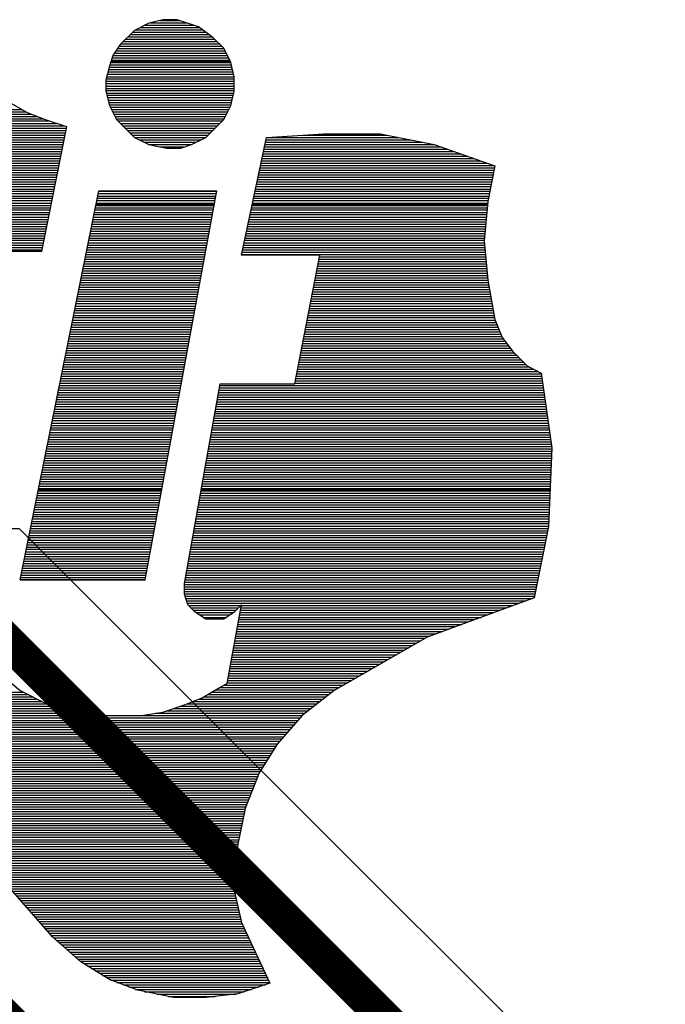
# Model space of a CAD drawing. Extents: x -394 to 5394, y -1015 to 7151.
# Tile 51 of 80: x 741 to 851, y 5558 to 5725. Entities that reach past the tile are written whole.
import ezdxf

# ---------------------------------------------------------------- set-up
doc = ezdxf.new("R2010")
doc.units = 0
doc.layers.add('BG_SILKSCREEN_TOP', color=3, linetype='CONTINUOUS')
doc.layers.add('ET_TOP', color=132, linetype='CONTINUOUS')

msp = doc.modelspace()

# ---------------------------------------------------------------- linework, layer by layer
at = {"layer": 'BG_SILKSCREEN_TOP'}
for points in [[(763.3237, 5724.264), (760.9087, 5723.046)], [(763.3237, 5724.264), (760.9087, 5723.046)], [(763.3237, 5724.264), (760.9087, 5723.046)], [(762.6727, 5723.949), (770.9257, 5723.949)], [(765.7177, 5724.852), (763.3237, 5724.264)], [(765.7177, 5724.852), (763.3237, 5724.264)], [(765.7177, 5724.852), (763.3237, 5724.264)], [(763.6387, 5724.327), (769.7497, 5724.327)], [(765.2137, 5724.726), (768.5527, 5724.726)], [(768.1537, 5724.852), (765.7177, 5724.852)], [(768.1537, 5724.852), (765.7177, 5724.852)], [(768.1537, 5724.852), (765.7177, 5724.852)], [(771.7657, 5723.634), (768.1537, 5724.852)], [(771.7657, 5723.634), (768.1537, 5724.852)], [(771.7657, 5723.634), (768.1537, 5724.852)], [(760.9087, 5723.046), (758.4727, 5720.631)], [(760.9087, 5723.046), (758.4727, 5720.631)], [(760.9087, 5723.046), (758.4727, 5720.631)], [(760.1947, 5722.353), (773.5297, 5722.353)], [(760.6147, 5722.752), (772.9837, 5722.752)], [(761.0977, 5723.13), (772.4587, 5723.13)], [(761.8747, 5723.529), (771.9337, 5723.529)], [(774.2017, 5721.828), (771.7657, 5723.634)], [(774.2017, 5721.828), (771.7657, 5723.634)], [(774.2017, 5721.828), (771.7657, 5723.634)], [(758.4727, 5720.631), (757.2757, 5718.804)], [(758.4727, 5720.631), (757.2757, 5718.804)], [(758.4727, 5720.631), (757.2757, 5718.804)], [(758.6197, 5720.757), (775.2727, 5720.757)], [(759.0187, 5721.156), (774.8737, 5721.156)], [(759.4177, 5721.555), (774.4747, 5721.555)], [(759.8167, 5721.954), (774.0337, 5721.954)], [(776.0287, 5720.022), (774.2017, 5721.828)], [(776.0287, 5720.022), (774.2017, 5721.828)], [(776.0287, 5720.022), (774.2017, 5721.828)], [(757.2757, 5718.804), (756.6667, 5716.998)], [(757.2757, 5718.804), (756.6667, 5716.998)], [(757.2757, 5718.804), (756.6667, 5716.998)], [(757.2757, 5718.783), (776.6377, 5718.783)], [(757.5067, 5719.161), (776.4277, 5719.161)], [(757.7797, 5719.56), (776.2387, 5719.56)], [(758.0317, 5719.98), (776.0497, 5719.98)], [(758.3047, 5720.358), (775.6717, 5720.358)], [(777.2257, 5717.607), (776.0287, 5720.022)], [(777.2257, 5717.607), (776.0287, 5720.022)], [(777.2257, 5717.607), (776.0287, 5720.022)], [(756.7297, 5717.187), (777.3307, 5717.187)], [(756.8557, 5717.586), (777.2257, 5717.586)], [(756.9397, 5717.775), (777.1207, 5717.775)], [(757.0027, 5717.985), (777.0367, 5717.985)], [(757.1287, 5718.384), (776.8267, 5718.384)], [(777.8137, 5715.192), (777.2257, 5717.607)], [(777.8137, 5715.192), (777.2257, 5717.607)], [(777.8137, 5715.192), (777.2257, 5717.607)], [(756.6667, 5716.998), (756.0577, 5714.583)], [(756.6667, 5716.998), (756.0577, 5714.583)], [(756.6667, 5716.998), (756.0577, 5714.583)], [(756.3307, 5715.612), (777.7297, 5715.612)], [(756.4147, 5716.011), (777.6247, 5716.011)], [(756.5197, 5716.389), (777.5407, 5716.389)], [(756.6037, 5716.809), (777.4357, 5716.809)], [(756.0577, 5714.583), (756.0577, 5712.756)], [(756.0577, 5714.583), (756.0577, 5712.756)], [(756.0577, 5714.583), (756.0577, 5712.756)], [(756.0577, 5714.415), (777.8137, 5714.415)], [(756.0577, 5714.016), (777.8137, 5714.016)], [(756.1207, 5714.814), (777.8137, 5714.814)], [(756.2257, 5715.192), (777.8137, 5715.192)], [(777.8137, 5712.756), (777.8137, 5715.192)], [(777.8137, 5712.756), (777.8137, 5715.192)], [(777.8137, 5712.756), (777.8137, 5715.192)], [(756.0577, 5713.617), (777.8137, 5713.617)], [(756.0577, 5713.218), (777.8137, 5713.218)], [(756.0577, 5712.84), (777.8137, 5712.84)], [(756.0577, 5712.756), (756.6667, 5710.341)], [(756.0577, 5712.756), (756.6667, 5710.341)], [(756.0577, 5712.756), (756.6667, 5710.341)], [(756.1417, 5712.42), (777.7507, 5712.42)], [(777.2257, 5710.341), (777.8137, 5712.756)], [(777.2257, 5710.341), (777.8137, 5712.756)], [(777.2257, 5710.341), (777.8137, 5712.756)], [(738.5227, 5711.559), (742.7647, 5709.144)], [(738.5227, 5711.559), (742.7647, 5709.144)], [(738.5227, 5711.559), (742.7647, 5709.144)], [(756.2467, 5712.042), (777.6247, 5712.042)], [(756.3307, 5711.643), (777.5407, 5711.643)], [(756.4567, 5711.223), (777.4357, 5711.223)], [(756.5407, 5710.845), (777.3517, 5710.845)], [(756.6457, 5710.446), (777.2467, 5710.446)], [(687.1357, 5709.648), (741.8407, 5709.648)], [(687.1357, 5709.249), (742.5337, 5709.249)], [(687.1357, 5708.871), (743.4367, 5708.871)], [(742.7647, 5709.144), (745.7887, 5707.926)], [(742.7647, 5709.144), (745.7887, 5707.926)], [(742.7647, 5709.144), (745.7887, 5707.926)], [(756.6667, 5710.341), (757.8847, 5707.926)], [(756.6667, 5710.341), (757.8847, 5707.926)], [(756.6667, 5710.341), (757.8847, 5707.926)], [(756.8137, 5710.047), (777.0787, 5710.047)], [(757.0237, 5709.648), (776.8687, 5709.648)], [(757.2127, 5709.249), (776.6797, 5709.249)], [(757.4017, 5708.871), (776.4907, 5708.871)], [(776.0287, 5707.926), (777.2257, 5710.341)], [(776.0287, 5707.926), (777.2257, 5710.341)], [(776.0287, 5707.926), (777.2257, 5710.341)], [(687.1357, 5708.451), (744.4237, 5708.451)], [(687.1357, 5708.073), (745.4317, 5708.073)], [(687.1357, 5707.695), (746.5447, 5707.695)], [(687.1357, 5707.275), (747.7207, 5707.275)], [(745.7887, 5707.926), (749.4007, 5706.729)], [(745.7887, 5707.926), (749.4007, 5706.729)], [(745.7887, 5707.926), (749.4007, 5706.729)], [(757.5907, 5708.451), (776.3017, 5708.451)], [(757.7797, 5708.073), (776.0917, 5708.073)], [(757.8847, 5707.926), (760.9087, 5704.902)], [(757.8847, 5707.926), (760.9087, 5704.902)], [(757.8847, 5707.926), (760.9087, 5704.902)], [(758.1157, 5707.695), (775.7557, 5707.695)], [(758.5357, 5707.275), (775.3567, 5707.275)], [(772.9837, 5704.902), (776.0287, 5707.926)], [(772.9837, 5704.902), (776.0287, 5707.926)], [(772.9837, 5704.902), (776.0287, 5707.926)], [(687.1357, 5706.876), (748.9177, 5706.876)], [(687.1357, 5706.498), (749.3587, 5706.498)], [(687.1357, 5706.078), (749.2747, 5706.078)], [(687.1357, 5705.7), (749.2117, 5705.7)], [(749.4007, 5706.729), (745.1797, 5685.561)], [(749.4007, 5706.729), (745.1797, 5685.561)], [(749.4007, 5706.729), (745.1797, 5685.561)], [(758.9137, 5706.876), (774.9787, 5706.876)], [(759.3127, 5706.498), (774.5797, 5706.498)], [(759.7327, 5706.078), (774.1807, 5706.078)], [(760.1107, 5705.7), (773.7817, 5705.7)], [(783.2527, 5704.902), (792.9337, 5705.511)], [(783.2527, 5704.902), (792.9337, 5705.511)], [(783.2527, 5704.902), (792.9337, 5705.511)], [(792.9337, 5705.511), (802.6147, 5705.511)], [(792.9337, 5705.511), (802.6147, 5705.511)], [(792.9337, 5705.511), (802.6147, 5705.511)], [(802.6147, 5705.511), (811.6867, 5703.684)], [(802.6147, 5705.511), (811.6867, 5703.684)], [(802.6147, 5705.511), (811.6867, 5703.684)], [(687.1357, 5705.301), (749.1277, 5705.301)], [(687.1357, 5704.902), (749.0437, 5704.902)], [(687.1357, 5704.503), (748.9597, 5704.503)], [(687.1357, 5704.104), (748.8967, 5704.104)], [(687.1357, 5703.726), (748.8127, 5703.726)], [(760.4887, 5705.301), (773.3827, 5705.301)], [(760.9087, 5704.902), (763.3237, 5703.684)], [(760.9087, 5704.902), (763.3237, 5703.684)], [(760.9087, 5704.902), (772.9837, 5704.902)], [(760.9087, 5704.902), (763.3237, 5703.684)], [(761.7067, 5704.503), (772.1857, 5704.503)], [(762.5047, 5704.104), (771.3877, 5704.104)], [(763.2817, 5703.726), (770.5897, 5703.726)], [(770.5687, 5703.684), (772.9837, 5704.902)], [(770.5687, 5703.684), (772.9837, 5704.902)], [(770.5687, 5703.684), (772.9837, 5704.902)], [(779.0527, 5684.952), (783.2527, 5704.902)], [(779.0527, 5684.952), (783.2527, 5704.902)], [(779.0527, 5684.952), (783.2527, 5704.902)], [(783.0217, 5703.726), (811.6027, 5703.726)], [(783.1057, 5704.104), (809.6287, 5704.104)], [(783.1687, 5704.503), (807.6547, 5704.503)], [(783.2527, 5704.902), (805.6597, 5704.902)], [(789.5317, 5705.301), (803.6857, 5705.301)], [(687.1357, 5703.306), (748.7287, 5703.306)], [(687.1357, 5702.907), (748.6447, 5702.907)], [(687.1357, 5702.529), (748.5817, 5702.529)], [(687.1357, 5702.109), (748.4767, 5702.109)], [(763.3237, 5703.684), (766.3477, 5703.096)], [(763.3237, 5703.684), (766.3477, 5703.096)], [(763.3237, 5703.684), (766.3477, 5703.096)], [(765.2137, 5703.306), (769.4347, 5703.306)], [(766.3477, 5703.096), (768.7417, 5703.096)], [(766.3477, 5703.096), (768.7417, 5703.096)], [(766.3477, 5703.096), (768.7417, 5703.096)], [(768.7417, 5703.096), (770.5687, 5703.684)], [(768.7417, 5703.096), (770.5687, 5703.684)], [(768.7417, 5703.096), (770.5687, 5703.684)], [(782.6857, 5702.109), (816.1387, 5702.109)], [(782.7697, 5702.529), (815.0047, 5702.529)], [(782.8537, 5702.907), (813.8917, 5702.907)], [(782.9167, 5703.306), (812.7787, 5703.306)], [(811.6867, 5703.684), (821.9557, 5700.072)], [(811.6867, 5703.684), (821.9557, 5700.072)], [(811.6867, 5703.684), (821.9557, 5700.072)], [(687.1357, 5701.731), (748.4137, 5701.731)], [(687.1357, 5701.332), (748.3297, 5701.332)], [(687.1357, 5700.933), (748.2667, 5700.933)], [(687.1357, 5700.534), (748.1827, 5700.534)], [(782.3497, 5700.534), (820.6327, 5700.534)], [(782.4337, 5700.933), (819.5197, 5700.933)], [(782.5177, 5701.332), (818.3857, 5701.332)], [(782.6017, 5701.731), (817.2727, 5701.731)], [(687.1357, 5700.135), (748.0987, 5700.135)], [(687.1357, 5699.757), (748.0147, 5699.757)], [(687.1357, 5699.337), (747.9307, 5699.337)], [(687.1357, 5698.938), (747.8677, 5698.938)], [(782.0137, 5698.938), (821.7457, 5698.938)], [(782.0977, 5699.337), (821.8297, 5699.337)], [(782.1607, 5699.757), (821.9137, 5699.757)], [(782.2657, 5700.135), (821.7667, 5700.135)], [(821.9557, 5700.072), (820.7587, 5694.024)], [(821.9557, 5700.072), (820.7587, 5694.024)], [(821.9557, 5700.072), (820.7587, 5694.024)], [(687.1357, 5698.56), (747.7627, 5698.56)], [(687.1357, 5698.161), (747.6997, 5698.161)], [(687.1357, 5697.762), (747.6367, 5697.762)], [(687.1357, 5697.363), (747.5317, 5697.363)], [(781.6567, 5697.363), (821.4307, 5697.363)], [(781.7407, 5697.762), (821.5147, 5697.762)], [(781.8457, 5698.161), (821.5777, 5698.161)], [(781.9297, 5698.56), (821.6617, 5698.56)], [(687.1357, 5696.964), (747.4477, 5696.964)], [(687.1357, 5696.586), (747.3847, 5696.586)], [(687.1357, 5696.166), (747.3007, 5696.166)], [(687.1357, 5695.788), (747.2167, 5695.788)], [(687.1357, 5695.389), (747.1327, 5695.389)], [(741.5467, 5629.932), (754.8607, 5695.83)], [(741.5467, 5629.932), (754.8607, 5695.83)], [(741.5467, 5629.932), (754.8607, 5695.83)], [(754.7557, 5695.389), (774.7267, 5695.389)], [(754.8397, 5695.788), (774.7897, 5695.788)], [(754.8607, 5695.83), (774.7897, 5695.83)], [(754.8607, 5695.83), (774.7897, 5695.83)], [(754.8607, 5695.83), (774.7897, 5695.83)], [(774.7897, 5695.83), (762.6937, 5629.932)], [(774.7897, 5695.83), (762.6937, 5629.932)], [(774.7897, 5695.83), (762.6937, 5629.932)], [(781.2577, 5695.389), (821.0317, 5695.389)], [(781.3417, 5695.788), (821.0947, 5695.788)], [(781.4047, 5696.166), (821.1997, 5696.166)], [(781.5097, 5696.586), (821.2837, 5696.586)], [(781.5937, 5696.964), (821.3467, 5696.964)], [(687.1357, 5694.969), (747.0697, 5694.969)], [(687.1357, 5694.591), (746.9857, 5694.591)], [(687.1357, 5694.192), (746.9017, 5694.192)], [(687.1357, 5693.793), (746.8177, 5693.793)], [(754.4407, 5693.793), (774.4117, 5693.793)], [(754.5247, 5694.192), (774.4957, 5694.192)], [(754.6087, 5694.591), (774.5797, 5694.591)], [(754.6927, 5694.969), (774.6637, 5694.969)], [(780.9007, 5693.793), (820.7377, 5693.793)], [(781.0057, 5694.192), (820.7797, 5694.192)], [(781.0897, 5694.591), (820.8637, 5694.591)], [(781.1737, 5694.969), (820.9687, 5694.969)], [(820.7587, 5694.024), (820.1497, 5687.367)], [(820.7587, 5694.024), (820.1497, 5687.367)], [(820.7587, 5694.024), (820.1497, 5687.367)], [(687.1357, 5693.394), (746.7547, 5693.394)], [(687.1357, 5692.995), (746.6707, 5692.995)], [(687.1357, 5692.617), (746.5867, 5692.617)], [(687.1357, 5692.197), (746.5027, 5692.197)], [(754.1257, 5692.197), (774.1387, 5692.197)], [(754.1887, 5692.617), (774.2227, 5692.617)], [(754.2727, 5692.995), (774.2857, 5692.995)], [(754.3567, 5693.394), (774.3697, 5693.394)], [(754.3987, 5693.604), (774.3907, 5693.604)], [(780.5857, 5692.197), (820.5907, 5692.197)], [(780.6487, 5692.617), (820.6327, 5692.617)], [(780.7537, 5692.995), (820.6747, 5692.995)], [(780.8377, 5693.394), (820.6957, 5693.394)], [(780.8587, 5693.604), (820.7167, 5693.604)], [(687.1357, 5691.819), (746.4397, 5691.819)], [(687.1357, 5691.42), (746.3557, 5691.42)], [(687.1357, 5691), (746.2717, 5691)], [(687.1357, 5690.622), (746.1877, 5690.622)], [(753.8107, 5690.622), (773.8447, 5690.622)], [(753.8737, 5691), (773.9077, 5691)], [(753.9577, 5691.42), (773.9917, 5691.42)], [(754.0417, 5691.819), (774.0547, 5691.819)], [(780.2287, 5690.622), (820.4437, 5690.622)], [(780.3337, 5691), (820.4857, 5691)], [(780.3967, 5691.42), (820.5277, 5691.42)], [(780.5017, 5691.819), (820.5487, 5691.819)], [(687.1357, 5690.223), (746.1247, 5690.223)], [(687.1357, 5689.824), (746.0197, 5689.824)], [(687.1357, 5689.425), (745.9357, 5689.425)], [(687.1357, 5689.026), (745.8727, 5689.026)], [(753.4957, 5689.026), (773.5717, 5689.026)], [(753.5587, 5689.425), (773.6347, 5689.425)], [(753.6217, 5689.824), (773.7187, 5689.824)], [(753.7267, 5690.223), (773.7817, 5690.223)], [(779.8927, 5689.026), (820.2967, 5689.026)], [(779.9977, 5689.425), (820.3387, 5689.425)], [(780.0817, 5689.824), (820.3807, 5689.824)], [(780.1447, 5690.223), (820.4017, 5690.223)], [(687.1357, 5688.648), (745.7887, 5688.648)], [(687.1357, 5688.228), (745.7257, 5688.228)], [(687.1357, 5687.85), (745.6417, 5687.85)], [(687.1357, 5687.472), (745.5577, 5687.472)], [(687.1357, 5687.052), (745.4737, 5687.052)], [(753.0757, 5687.052), (773.1937, 5687.052)], [(753.1597, 5687.472), (773.2777, 5687.472)], [(753.2437, 5687.85), (773.3407, 5687.85)], [(753.3067, 5688.228), (773.4037, 5688.228)], [(753.3907, 5688.648), (773.4667, 5688.648)], [(779.4937, 5687.052), (820.1917, 5687.052)], [(779.5777, 5687.472), (820.1497, 5687.472)], [(779.6617, 5687.85), (820.2127, 5687.85)], [(779.7457, 5688.228), (820.2337, 5688.228)], [(779.8297, 5688.648), (820.2757, 5688.648)], [(820.1497, 5687.367), (820.7587, 5680.71)], [(820.1497, 5687.367), (820.7587, 5680.71)], [(820.1497, 5687.367), (820.7587, 5680.71)], [(687.1357, 5686.653), (745.3897, 5686.653)], [(687.1357, 5686.275), (745.3057, 5686.275)], [(687.1357, 5685.855), (745.2427, 5685.855)], [(745.1797, 5685.561), (728.2537, 5685.561)], [(745.1797, 5685.561), (728.2537, 5685.561)], [(745.1797, 5685.561), (728.2537, 5685.561)], [(752.7607, 5685.477), (772.8997, 5685.477)], [(752.8237, 5685.855), (772.9627, 5685.855)], [(752.9287, 5686.275), (773.0467, 5686.275)], [(752.9917, 5686.653), (773.1307, 5686.653)], [(779.1367, 5685.477), (820.3387, 5685.477)], [(779.2417, 5685.855), (820.2967, 5685.855)], [(779.3257, 5686.275), (820.2547, 5686.275)], [(779.3887, 5686.653), (820.2127, 5686.653)], [(752.4457, 5683.881), (772.6057, 5683.881)], [(752.5087, 5684.28), (772.6687, 5684.28)], [(752.5927, 5684.679), (772.7737, 5684.679)], [(752.6767, 5685.078), (772.8367, 5685.078)], [(792.3247, 5684.952), (779.0527, 5684.952)], [(792.3247, 5684.952), (779.0527, 5684.952)], [(792.3247, 5684.952), (779.0527, 5684.952)], [(779.0737, 5685.078), (820.3597, 5685.078)], [(788.1037, 5663.175), (792.3247, 5684.952)], [(788.1037, 5663.175), (792.3247, 5684.952)], [(788.1037, 5663.175), (792.3247, 5684.952)], [(792.1357, 5683.881), (820.4647, 5683.881)], [(792.2197, 5684.28), (820.4437, 5684.28)], [(792.2827, 5684.679), (820.4017, 5684.679)], [(752.1097, 5682.306), (772.3327, 5682.306)], [(752.2147, 5682.684), (772.3957, 5682.684)], [(752.2777, 5683.083), (772.4587, 5683.083)], [(752.3617, 5683.503), (772.5427, 5683.503)], [(791.8207, 5682.306), (820.6117, 5682.306)], [(791.9047, 5682.684), (820.5907, 5682.684)], [(791.9887, 5683.083), (820.5277, 5683.083)], [(792.0517, 5683.503), (820.5067, 5683.503)], [(751.7947, 5680.71), (772.0177, 5680.71)], [(751.8787, 5681.109), (772.1017, 5681.109)], [(751.9627, 5681.508), (772.1857, 5681.508)], [(752.0467, 5681.886), (772.2487, 5681.886)], [(791.5267, 5680.71), (820.7587, 5680.71)], [(791.5897, 5681.109), (820.7167, 5681.109)], [(791.6737, 5681.508), (820.6957, 5681.508)], [(791.7577, 5681.886), (820.6537, 5681.886)], [(820.7587, 5680.71), (821.9557, 5674.053)], [(820.7587, 5680.71), (821.9557, 5674.053)], [(820.7587, 5680.71), (821.9557, 5674.053)], [(751.4167, 5678.715), (771.6607, 5678.715)], [(751.4797, 5679.114), (771.7447, 5679.114)], [(751.5427, 5679.534), (771.8287, 5679.534)], [(751.6477, 5679.912), (771.8917, 5679.912)], [(751.7317, 5680.311), (771.9547, 5680.311)], [(791.1277, 5678.715), (821.1157, 5678.715)], [(791.1907, 5679.114), (821.0527, 5679.114)], [(791.2957, 5679.534), (820.9687, 5679.534)], [(791.3587, 5679.912), (820.9057, 5679.912)], [(791.4217, 5680.311), (820.8427, 5680.311)], [(751.0807, 5677.14), (771.3877, 5677.14)], [(751.1647, 5677.539), (771.4507, 5677.539)], [(751.2277, 5677.938), (771.5137, 5677.938)], [(751.3117, 5678.337), (771.5767, 5678.337)], [(790.8127, 5677.14), (821.4097, 5677.14)], [(790.9177, 5677.539), (821.3467, 5677.539)], [(790.9807, 5677.938), (821.2627, 5677.938)], [(791.0437, 5678.337), (821.1997, 5678.337)], [(750.7657, 5675.565), (771.0727, 5675.565)], [(750.8497, 5675.943), (771.1567, 5675.943)], [(750.9127, 5676.342), (771.2197, 5676.342)], [(750.9967, 5676.741), (771.3037, 5676.741)], [(790.5187, 5675.565), (821.7037, 5675.565)], [(790.6027, 5675.943), (821.6197, 5675.943)], [(790.6657, 5676.342), (821.5357, 5676.342)], [(790.7287, 5676.741), (821.4727, 5676.741)], [(750.4297, 5673.969), (770.7787, 5673.969)], [(750.5137, 5674.368), (770.8627, 5674.368)], [(750.5977, 5674.746), (770.9467, 5674.746)], [(750.6817, 5675.166), (771.0097, 5675.166)], [(790.2037, 5673.969), (821.9977, 5673.969)], [(790.2877, 5674.368), (821.9137, 5674.368)], [(790.3507, 5674.746), (821.8507, 5674.746)], [(790.4347, 5675.166), (821.7667, 5675.166)], [(821.9557, 5674.053), (823.1737, 5671.029)], [(821.9557, 5674.053), (823.1737, 5671.029)], [(821.9557, 5674.053), (823.1737, 5671.029)], [(750.1147, 5672.373), (770.5057, 5672.373)], [(750.1987, 5672.772), (770.5687, 5672.772)], [(750.2827, 5673.171), (770.6317, 5673.171)], [(750.3457, 5673.57), (770.7367, 5673.57)], [(789.9097, 5672.373), (822.6487, 5672.373)], [(789.9727, 5672.772), (822.4807, 5672.772)], [(790.0357, 5673.171), (822.3337, 5673.171)], [(790.1197, 5673.57), (822.1657, 5673.57)], [(749.7157, 5670.399), (770.1277, 5670.399)], [(749.7997, 5670.777), (770.2117, 5670.777)], [(749.8837, 5671.197), (770.2747, 5671.197)], [(749.9677, 5671.596), (770.3587, 5671.596)], [(750.0307, 5671.974), (770.4217, 5671.974)], [(789.5107, 5670.399), (823.6567, 5670.399)], [(789.5947, 5670.777), (823.3627, 5670.777)], [(789.6577, 5671.197), (823.1107, 5671.197)], [(789.7417, 5671.596), (822.9427, 5671.596)], [(789.8257, 5671.974), (822.7957, 5671.974)], [(823.1737, 5671.029), (825.0007, 5668.635)], [(823.1737, 5671.029), (825.0007, 5668.635)], [(823.1737, 5671.029), (825.0007, 5668.635)], [(749.4007, 5668.803), (769.8337, 5668.803)], [(749.4637, 5669.202), (769.9387, 5669.202)], [(749.5687, 5669.601), (770.0017, 5669.601)], [(749.6527, 5670), (770.0647, 5670)], [(789.2167, 5668.803), (824.8537, 5668.803)], [(789.2797, 5669.202), (824.5597, 5669.202)], [(789.3427, 5669.601), (824.2447, 5669.601)], [(789.4477, 5670), (823.9507, 5670)], [(749.0857, 5667.228), (769.5607, 5667.228)], [(749.1487, 5667.627), (769.6237, 5667.627)], [(749.2327, 5668.026), (769.6867, 5668.026)], [(749.3167, 5668.404), (769.7707, 5668.404)], [(788.8807, 5667.228), (826.3867, 5667.228)], [(788.9647, 5667.627), (825.9877, 5667.627)], [(789.0487, 5668.026), (825.5887, 5668.026)], [(789.1117, 5668.404), (825.2107, 5668.404)], [(825.0007, 5668.635), (827.4157, 5666.199)], [(825.0007, 5668.635), (827.4157, 5666.199)], [(825.0007, 5668.635), (827.4157, 5666.199)], [(748.7707, 5665.632), (769.2667, 5665.632)], [(748.8337, 5666.052), (769.3297, 5666.052)], [(748.9177, 5666.43), (769.4137, 5666.43)], [(749.0017, 5666.829), (769.4977, 5666.829)], [(788.5867, 5665.632), (828.5497, 5665.632)], [(788.6707, 5666.052), (827.7517, 5666.052)], [(788.7337, 5666.43), (827.1847, 5666.43)], [(788.8177, 5666.829), (826.7857, 5666.829)], [(827.4157, 5666.199), (829.8307, 5664.981)], [(827.4157, 5666.199), (829.8307, 5664.981)], [(827.4157, 5666.199), (829.8307, 5664.981)], [(748.4347, 5664.057), (768.9727, 5664.057)], [(748.5187, 5664.456), (769.0357, 5664.456)], [(748.5817, 5664.855), (769.1197, 5664.855)], [(748.6657, 5665.233), (769.1827, 5665.233)], [(788.2717, 5664.057), (829.9567, 5664.057)], [(788.3557, 5664.456), (829.9147, 5664.456)], [(788.4397, 5664.855), (829.8517, 5664.855)], [(788.5027, 5665.233), (829.3477, 5665.233)], [(829.8307, 5664.981), (831.6367, 5652.318)], [(829.8307, 5664.981), (831.6367, 5652.318)], [(829.8307, 5664.981), (831.6367, 5652.318)], [(748.0357, 5662.083), (768.6157, 5662.083)], [(748.1197, 5662.461), (768.6787, 5662.461)], [(748.2037, 5662.86), (768.7417, 5662.86)], [(748.2667, 5663.259), (768.8257, 5663.259)], [(748.3507, 5663.658), (768.9097, 5663.658)], [(769.3717, 5629.323), (775.4197, 5663.175)], [(769.3717, 5629.323), (775.4197, 5663.175)], [(769.3717, 5629.323), (775.4197, 5663.175)], [(775.2307, 5662.083), (830.2507, 5662.083)], [(775.2727, 5662.461), (830.1877, 5662.461)], [(775.3567, 5662.86), (830.1247, 5662.86)], [(775.4197, 5663.175), (788.1037, 5663.175)], [(775.4197, 5663.175), (788.1037, 5663.175)], [(775.4197, 5663.175), (788.1037, 5663.175)], [(788.1247, 5663.259), (830.0827, 5663.259)], [(788.2087, 5663.658), (830.0197, 5663.658)], [(747.7207, 5660.487), (768.3217, 5660.487)], [(747.7837, 5660.886), (768.3847, 5660.886)], [(747.8677, 5661.264), (768.4687, 5661.264)], [(747.9517, 5661.663), (768.5527, 5661.663)], [(774.9367, 5660.487), (830.4817, 5660.487)], [(774.9787, 5660.886), (830.4187, 5660.886)], [(775.0837, 5661.264), (830.3557, 5661.264)], [(775.1257, 5661.663), (830.3137, 5661.663)], [(747.3847, 5658.891), (768.0277, 5658.891)], [(747.4897, 5659.29), (768.1117, 5659.29)], [(747.5527, 5659.689), (768.1747, 5659.689)], [(747.6367, 5660.088), (768.2377, 5660.088)], [(774.6427, 5658.891), (830.6917, 5658.891)], [(774.7267, 5659.29), (830.6497, 5659.29)], [(774.7897, 5659.689), (830.6077, 5659.689)], [(774.8527, 5660.088), (830.5447, 5660.088)], [(747.0697, 5657.316), (767.7337, 5657.316)], [(747.1537, 5657.715), (767.7967, 5657.715)], [(747.2587, 5658.114), (767.8807, 5658.114)], [(747.3217, 5658.492), (767.9437, 5658.492)], [(774.3697, 5657.316), (830.9227, 5657.316)], [(774.4327, 5657.715), (830.8597, 5657.715)], [(774.4957, 5658.114), (830.7967, 5658.114)], [(774.5797, 5658.492), (830.7547, 5658.492)], [(746.6917, 5655.342), (767.3767, 5655.342)], [(746.7547, 5655.72), (767.4397, 5655.72)], [(746.8177, 5656.119), (767.5237, 5656.119)], [(746.9227, 5656.518), (767.5867, 5656.518)], [(747.0067, 5656.917), (767.6707, 5656.917)], [(773.9917, 5655.342), (831.2167, 5655.342)], [(774.0967, 5655.72), (831.1537, 5655.72)], [(774.1387, 5656.119), (831.0907, 5656.119)], [(774.2227, 5656.518), (831.0487, 5656.518)], [(774.2857, 5656.917), (830.9857, 5656.917)], [(746.3557, 5653.746), (767.1037, 5653.746)], [(746.4397, 5654.145), (767.1457, 5654.145)], [(746.5027, 5654.523), (767.2297, 5654.523)], [(746.5867, 5654.922), (767.2927, 5654.922)], [(773.7187, 5653.746), (831.4477, 5653.746)], [(773.7817, 5654.145), (831.3847, 5654.145)], [(773.8657, 5654.523), (831.3217, 5654.523)], [(773.9497, 5654.922), (831.2587, 5654.922)], [(746.0197, 5652.15), (766.7887, 5652.15)], [(746.1247, 5652.549), (766.8517, 5652.549)], [(746.1877, 5652.948), (766.9357, 5652.948)], [(746.2717, 5653.347), (766.9987, 5653.347)], [(773.4457, 5652.15), (831.6367, 5652.15)], [(773.5087, 5652.549), (831.6157, 5652.549)], [(773.5927, 5652.948), (831.5527, 5652.948)], [(773.6557, 5653.347), (831.4897, 5653.347)], [(831.6367, 5652.318), (831.0277, 5639.004)], [(831.6367, 5652.318), (831.0277, 5639.004)], [(831.6367, 5652.318), (831.0277, 5639.004)], [(745.7257, 5650.554), (766.4947, 5650.554)], [(745.7887, 5650.953), (766.5787, 5650.953)], [(745.8727, 5651.373), (766.6417, 5651.373)], [(745.9567, 5651.751), (766.7257, 5651.751)], [(773.1517, 5650.554), (831.5527, 5650.554)], [(773.2357, 5650.953), (831.5947, 5650.953)], [(773.2987, 5651.373), (831.5947, 5651.373)], [(773.3827, 5651.751), (831.6157, 5651.751)], [(745.3897, 5648.979), (766.2007, 5648.979)], [(745.4737, 5649.378), (766.2847, 5649.378)], [(745.5577, 5649.777), (766.3477, 5649.777)], [(745.6417, 5650.176), (766.4317, 5650.176)], [(772.8787, 5648.979), (831.4897, 5648.979)], [(772.9627, 5649.378), (831.4897, 5649.378)], [(773.0047, 5649.777), (831.5317, 5649.777)], [(773.0887, 5650.176), (831.5527, 5650.176)], [(744.9907, 5647.005), (765.8437, 5647.005)], [(745.0747, 5647.404), (765.9067, 5647.404)], [(745.1587, 5647.782), (765.9907, 5647.782)], [(745.2427, 5648.202), (766.0537, 5648.202)], [(745.3057, 5648.58), (766.1377, 5648.58)], [(772.5217, 5647.005), (831.4057, 5647.005)], [(772.5847, 5647.404), (831.4267, 5647.404)], [(772.6477, 5647.782), (831.4477, 5647.782)], [(772.7317, 5648.202), (831.4477, 5648.202)], [(772.8157, 5648.58), (831.4687, 5648.58)], [(744.6757, 5645.409), (765.5497, 5645.409)], [(744.7597, 5645.808), (765.6337, 5645.808)], [(744.8437, 5646.207), (765.6967, 5646.207)], [(744.9277, 5646.606), (765.7807, 5646.606)], [(772.2487, 5645.409), (831.3427, 5645.409)], [(772.3117, 5645.808), (831.3637, 5645.808)], [(772.3957, 5646.207), (831.3637, 5646.207)], [(772.4587, 5646.606), (831.3847, 5646.606)], [(744.3607, 5643.813), (765.2767, 5643.813)], [(744.4237, 5644.233), (765.3397, 5644.233)], [(744.5077, 5644.632), (765.4027, 5644.632)], [(744.6127, 5645.01), (765.4867, 5645.01)], [(744.6337, 5645.22), (765.5287, 5645.22)], [(771.9547, 5643.813), (831.2587, 5643.813)], [(772.0177, 5644.233), (831.2797, 5644.233)], [(772.1017, 5644.632), (831.3007, 5644.632)], [(772.1647, 5645.01), (831.3007, 5645.01)], [(772.2067, 5645.22), (831.3217, 5645.22)], [(744.0457, 5642.238), (764.9617, 5642.238)], [(744.1087, 5642.637), (765.0457, 5642.637)], [(744.1927, 5643.036), (765.1087, 5643.036)], [(744.2767, 5643.435), (765.1927, 5643.435)], [(771.6817, 5642.238), (831.1747, 5642.238)], [(771.7447, 5642.637), (831.1957, 5642.637)], [(771.8287, 5643.036), (831.2167, 5643.036)], [(771.8917, 5643.435), (831.2377, 5643.435)], [(743.7097, 5640.663), (764.6887, 5640.663)], [(743.7937, 5641.041), (764.7517, 5641.041)], [(743.8777, 5641.44), (764.8357, 5641.44)], [(743.9617, 5641.839), (764.8987, 5641.839)], [(771.3877, 5640.663), (831.1117, 5640.663)], [(771.4507, 5641.041), (831.1327, 5641.041)], [(771.5137, 5641.44), (831.1537, 5641.44)], [(771.5977, 5641.839), (831.1747, 5641.839)], [(743.3107, 5638.668), (764.3107, 5638.668)], [(743.3947, 5639.067), (764.3947, 5639.067)], [(743.4787, 5639.466), (764.4577, 5639.466)], [(743.5417, 5639.844), (764.5417, 5639.844)], [(743.6257, 5640.264), (764.6047, 5640.264)], [(771.0097, 5638.668), (830.9857, 5638.668)], [(771.1147, 5639.067), (831.0487, 5639.067)], [(771.1777, 5639.466), (831.0487, 5639.466)], [(771.2617, 5639.844), (831.0697, 5639.844)], [(771.3247, 5640.264), (831.0907, 5640.264)], [(831.0277, 5639.004), (828.6127, 5626.887)], [(831.0277, 5639.004), (828.6127, 5626.887)], [(831.0277, 5639.004), (828.6127, 5626.887)], [(742.9957, 5637.093), (764.0167, 5637.093)], [(743.0797, 5637.471), (764.1007, 5637.471)], [(743.1637, 5637.891), (764.1637, 5637.891)], [(743.2267, 5638.269), (764.2477, 5638.269)], [(770.7577, 5637.093), (830.6497, 5637.093)], [(770.8207, 5637.471), (830.7337, 5637.471)], [(770.8837, 5637.891), (830.7967, 5637.891)], [(770.9677, 5638.269), (830.8807, 5638.269)], [(742.6597, 5635.497), (763.7437, 5635.497)], [(742.7647, 5635.896), (763.8067, 5635.896)], [(742.8277, 5636.295), (763.8907, 5636.295)], [(742.9117, 5636.694), (763.9537, 5636.694)], [(770.4637, 5635.497), (830.3557, 5635.497)], [(770.5477, 5635.896), (830.4187, 5635.896)], [(770.6107, 5636.295), (830.5027, 5636.295)], [(770.6947, 5636.694), (830.5867, 5636.694)], [(742.3447, 5633.922), (763.4497, 5633.922)], [(742.4287, 5634.3), (763.5127, 5634.3)], [(742.5127, 5634.699), (763.5757, 5634.699)], [(742.5967, 5635.119), (763.6597, 5635.119)], [(770.1907, 5633.922), (830.0197, 5633.922)], [(770.2537, 5634.3), (830.1037, 5634.3)], [(770.3167, 5634.699), (830.1667, 5634.699)], [(770.4007, 5635.119), (830.2717, 5635.119)], [(742.0297, 5632.326), (763.1347, 5632.326)], [(742.1137, 5632.725), (763.2187, 5632.725)], [(742.1977, 5633.124), (763.3027, 5633.124)], [(742.2817, 5633.502), (763.3657, 5633.502)], [(769.8967, 5632.326), (829.7047, 5632.326)], [(769.9807, 5632.725), (829.7887, 5632.725)], [(770.0437, 5633.124), (829.8517, 5633.124)], [(770.1277, 5633.502), (829.9357, 5633.502)], [(741.6307, 5630.331), (762.7987, 5630.331)], [(741.7147, 5630.73), (762.8617, 5630.73)], [(741.7777, 5631.15), (762.9457, 5631.15)], [(741.8617, 5631.528), (763.0087, 5631.528)], [(741.9667, 5631.927), (763.0717, 5631.927)], [(769.5607, 5630.331), (829.3057, 5630.331)], [(769.6237, 5630.73), (829.3897, 5630.73)], [(769.6867, 5631.15), (829.4737, 5631.15)], [(769.7497, 5631.528), (829.5367, 5631.528)], [(769.8337, 5631.927), (829.6207, 5631.927)], [(741.5467, 5629.953), (762.7147, 5629.953)], [(762.6937, 5629.932), (741.5467, 5629.932)], [(762.6937, 5629.932), (741.5467, 5629.932)], [(762.6937, 5629.932), (741.5467, 5629.932)], [(769.3717, 5627.496), (769.3717, 5629.323)], [(769.3717, 5627.496), (769.3717, 5629.323)], [(769.3717, 5627.496), (769.3717, 5629.323)], [(769.3717, 5629.155), (829.0747, 5629.155)], [(769.3717, 5628.756), (828.9907, 5628.756)], [(769.4137, 5629.533), (829.1587, 5629.533)], [(769.4767, 5629.953), (829.2217, 5629.953)], [(769.3717, 5628.357), (828.9067, 5628.357)], [(769.3717, 5627.979), (828.8227, 5627.979)], [(769.3717, 5627.559), (828.7597, 5627.559)], [(769.9807, 5625.69), (769.3717, 5627.496)], [(769.9807, 5625.69), (769.3717, 5627.496)], [(769.9807, 5625.69), (769.3717, 5627.496)], [(769.4767, 5627.181), (828.6547, 5627.181)], [(769.6027, 5626.782), (828.2767, 5626.782)], [(769.7497, 5626.362), (827.1847, 5626.362)], [(769.8757, 5625.984), (826.1137, 5625.984)], [(771.1777, 5624.472), (769.9807, 5625.69)], [(771.1777, 5624.472), (769.9807, 5625.69)], [(771.1777, 5624.472), (769.9807, 5625.69)], [(770.0647, 5625.585), (778.9267, 5625.585)], [(776.6167, 5612.376), (779.0527, 5625.69)], [(776.6167, 5612.376), (779.0527, 5625.69)], [(776.6167, 5612.376), (779.0527, 5625.69)], [(779.0527, 5625.69), (777.8137, 5624.472)], [(779.0527, 5625.69), (777.8137, 5624.472)], [(779.0527, 5625.69), (777.8137, 5624.472)], [(779.0107, 5625.585), (825.0217, 5625.585)], [(828.6127, 5626.887), (810.4687, 5620.251)], [(828.6127, 5626.887), (810.4687, 5620.251)], [(828.6127, 5626.887), (810.4687, 5620.251)], [(770.4847, 5625.186), (778.5277, 5625.186)], [(770.8837, 5624.787), (778.1287, 5624.787)], [(772.9837, 5623.275), (771.1777, 5624.472)], [(772.9837, 5623.275), (771.1777, 5624.472)], [(772.9837, 5623.275), (771.1777, 5624.472)], [(771.3037, 5624.388), (777.6877, 5624.388)], [(771.9127, 5624.01), (777.0997, 5624.01)], [(777.8137, 5624.472), (776.0287, 5623.275)], [(777.8137, 5624.472), (776.0287, 5623.275)], [(777.8137, 5624.472), (776.0287, 5623.275)], [(778.7167, 5624.01), (820.6957, 5624.01)], [(778.8007, 5624.388), (821.7667, 5624.388)], [(778.8847, 5624.787), (822.8587, 5624.787)], [(778.9477, 5625.186), (823.9297, 5625.186)], [(772.5007, 5623.59), (776.4907, 5623.59)], [(776.0287, 5623.275), (772.9837, 5623.275)], [(776.0287, 5623.275), (772.9837, 5623.275)], [(776.0287, 5623.275), (772.9837, 5623.275)], [(778.3807, 5622.015), (815.2987, 5622.015)], [(778.4437, 5622.393), (816.3697, 5622.393)], [(778.5067, 5622.813), (817.4407, 5622.813)], [(778.5697, 5623.212), (818.5327, 5623.212)], [(778.6747, 5623.59), (819.6247, 5623.59)], [(778.0867, 5620.419), (810.9517, 5620.419)], [(778.1497, 5620.818), (812.0227, 5620.818)], [(778.2127, 5621.217), (813.1147, 5621.217)], [(778.2967, 5621.616), (814.2067, 5621.616)], [(777.7927, 5618.844), (808.0537, 5618.844)], [(777.8767, 5619.243), (808.7257, 5619.243)], [(777.9397, 5619.621), (809.4187, 5619.621)], [(778.0027, 5620.041), (810.0907, 5620.041)], [(810.4687, 5620.251), (794.7607, 5611.179)], [(810.4687, 5620.251), (794.7607, 5611.179)], [(810.4687, 5620.251), (794.7607, 5611.179)], [(777.4987, 5617.248), (805.2817, 5617.248)], [(777.5827, 5617.668), (805.9747, 5617.668)], [(777.6247, 5618.046), (806.6677, 5618.046)], [(777.7297, 5618.445), (807.3607, 5618.445)], [(777.2047, 5615.673), (802.5307, 5615.673)], [(777.2887, 5616.072), (803.2237, 5616.072)], [(777.3727, 5616.471), (803.8957, 5616.471)], [(777.4357, 5616.87), (804.5887, 5616.87)], [(737.9347, 5614.203), (741.5467, 5611.179)], [(737.9347, 5614.203), (741.5467, 5611.179)], [(737.9347, 5614.203), (741.5467, 5611.179)], [(776.8687, 5613.699), (799.1077, 5613.699)], [(776.9317, 5614.077), (799.8007, 5614.077)], [(776.9947, 5614.476), (800.4727, 5614.476)], [(777.0577, 5614.896), (801.1657, 5614.896)], [(777.1417, 5615.274), (801.8377, 5615.274)], [(775.4197, 5611.788), (776.6167, 5612.376)], [(775.4197, 5611.788), (776.6167, 5612.376)], [(775.4197, 5611.788), (776.6167, 5612.376)], [(776.0497, 5612.103), (796.3357, 5612.103)], [(776.6377, 5612.502), (797.0497, 5612.502)], [(776.7007, 5612.901), (797.7217, 5612.901)], [(776.7847, 5613.279), (798.4147, 5613.279)], [(719.1397, 5610.927), (742.0927, 5610.927)], [(719.3287, 5610.507), (742.8907, 5610.507)], [(741.5467, 5611.179), (746.3767, 5608.764)], [(741.5467, 5611.179), (746.3767, 5608.764)], [(741.5467, 5611.179), (746.3767, 5608.764)], [(772.3957, 5609.982), (775.4197, 5611.788)], [(772.3957, 5609.982), (775.4197, 5611.788)], [(772.3957, 5609.982), (775.4197, 5611.788)], [(773.2777, 5610.507), (793.8997, 5610.507)], [(773.9497, 5610.927), (794.4037, 5610.927)], [(774.6007, 5611.305), (794.9707, 5611.305)], [(775.2727, 5611.704), (795.6637, 5611.704)], [(794.7607, 5611.179), (789.3217, 5606.958)], [(794.7607, 5611.179), (789.3217, 5606.958)], [(794.7607, 5611.179), (789.3217, 5606.958)], [(719.4757, 5610.108), (743.6677, 5610.108)], [(719.6647, 5609.73), (744.4657, 5609.73)], [(719.8537, 5609.31), (745.2637, 5609.31)], [(720.0007, 5608.932), (746.0617, 5608.932)], [(746.3767, 5608.764), (749.4007, 5607.546)], [(746.3767, 5608.764), (749.4007, 5607.546)], [(746.3767, 5608.764), (749.4007, 5607.546)], [(765.7177, 5607.546), (769.3717, 5608.764)], [(765.7177, 5607.546), (769.3717, 5608.764)], [(765.7177, 5607.546), (769.3717, 5608.764)], [(769.3717, 5608.764), (772.3957, 5609.982)], [(769.3717, 5608.764), (772.3957, 5609.982)], [(769.3717, 5608.764), (772.3957, 5609.982)], [(769.7707, 5608.932), (791.8627, 5608.932)], [(770.7577, 5609.31), (792.3667, 5609.31)], [(771.7657, 5609.73), (792.8917, 5609.73)], [(772.6267, 5610.108), (793.3747, 5610.108)], [(720.1687, 5608.533), (746.9647, 5608.533)], [(720.3577, 5608.134), (747.9517, 5608.134)], [(720.5467, 5607.756), (748.9597, 5607.756)], [(720.6937, 5607.336), (750.8917, 5607.336)], [(720.8827, 5606.958), (789.3007, 5606.958)], [(749.4007, 5607.546), (753.6217, 5606.958)], [(749.4007, 5607.546), (753.6217, 5606.958)], [(749.4007, 5607.546), (753.6217, 5606.958)], [(753.6217, 5606.958), (762.1057, 5606.958)], [(753.6217, 5606.958), (762.1057, 5606.958)], [(753.6217, 5606.958), (762.1057, 5606.958)], [(762.1057, 5606.958), (765.7177, 5607.546)], [(762.1057, 5606.958), (765.7177, 5607.546)], [(762.1057, 5606.958), (765.7177, 5607.546)], [(764.4577, 5607.336), (789.8257, 5607.336)], [(766.2847, 5607.756), (790.3297, 5607.756)], [(767.4817, 5608.134), (790.8547, 5608.134)], [(768.6577, 5608.533), (791.3587, 5608.533)], [(789.3217, 5606.958), (785.0797, 5602.107)], [(789.3217, 5606.958), (785.0797, 5602.107)], [(789.3217, 5606.958), (785.0797, 5602.107)], [(721.0507, 5606.559), (788.9647, 5606.559)], [(721.2187, 5606.139), (788.6077, 5606.139)], [(721.4077, 5605.761), (788.2717, 5605.761)], [(721.5757, 5605.362), (787.9357, 5605.362)], [(721.7437, 5604.963), (787.5787, 5604.963)], [(721.9327, 5604.564), (787.2217, 5604.564)], [(722.1007, 5604.165), (786.8857, 5604.165)], [(722.2897, 5603.787), (786.5497, 5603.787)], [(722.4997, 5603.367), (786.1927, 5603.367)], [(722.7097, 5602.989), (785.8567, 5602.989)], [(722.9407, 5602.59), (785.4997, 5602.59)], [(723.1507, 5602.17), (785.1427, 5602.17)], [(785.0797, 5602.107), (782.0557, 5597.256)], [(785.0797, 5602.107), (782.0557, 5597.256)], [(785.0797, 5602.107), (782.0557, 5597.256)], [(723.3817, 5601.792), (784.8697, 5601.792)], [(723.5707, 5601.393), (784.6177, 5601.393)], [(723.8017, 5600.994), (784.3867, 5600.994)], [(724.0117, 5600.595), (784.1557, 5600.595)], [(724.2217, 5600.196), (783.9037, 5600.196)], [(724.4527, 5599.818), (783.6517, 5599.818)], [(724.6627, 5599.398), (783.3997, 5599.398)], [(724.8937, 5599.02), (783.1687, 5599.02)], [(725.0827, 5598.621), (782.9167, 5598.621)], [(725.3137, 5598.222), (782.6647, 5598.222)], [(725.5237, 5597.823), (782.4127, 5597.823)], [(725.7547, 5597.445), (782.1607, 5597.445)], [(725.9857, 5597.025), (781.9717, 5597.025)], [(782.0557, 5597.256), (779.6407, 5591.229)], [(782.0557, 5597.256), (779.6407, 5591.229)], [(782.0557, 5597.256), (779.6407, 5591.229)], [(726.2167, 5596.626), (781.8037, 5596.626)], [(726.4687, 5596.248), (781.6567, 5596.248)], [(726.7207, 5595.849), (781.4887, 5595.849)], [(726.9727, 5595.45), (781.3417, 5595.45)], [(727.2037, 5595.051), (781.1737, 5595.051)], [(727.4557, 5594.652), (781.0057, 5594.652)], [(727.6867, 5594.253), (780.8377, 5594.253)], [(727.9387, 5593.854), (780.7117, 5593.854)], [(728.1907, 5593.476), (780.5227, 5593.476)], [(728.4427, 5593.056), (780.3757, 5593.056)], [(728.6737, 5592.657), (780.2077, 5592.657)], [(728.9257, 5592.279), (780.0607, 5592.279)], [(729.1777, 5591.88), (779.8927, 5591.88)], [(729.4297, 5591.481), (779.7457, 5591.481)], [(729.6607, 5591.082), (779.6197, 5591.082)], [(729.9127, 5590.683), (779.5357, 5590.683)], [(730.1437, 5590.284), (779.4517, 5590.284)], [(779.6407, 5591.229), (778.4437, 5585.181)], [(779.6407, 5591.229), (778.4437, 5585.181)], [(779.6407, 5591.229), (778.4437, 5585.181)], [(730.3957, 5589.885), (779.3887, 5589.885)], [(730.6477, 5589.507), (779.2837, 5589.507)], [(730.8997, 5589.087), (779.1997, 5589.087)], [(731.1307, 5588.688), (779.1367, 5588.688)], [(731.3827, 5588.31), (779.0527, 5588.31)], [(731.6347, 5587.911), (778.9687, 5587.911)], [(731.8657, 5587.512), (778.9057, 5587.512)], [(732.1177, 5587.113), (778.8217, 5587.113)], [(732.3697, 5586.735), (778.7587, 5586.735)], [(732.6007, 5586.336), (778.6747, 5586.336)], [(732.8527, 5585.916), (778.5697, 5585.916)], [(733.1047, 5585.538), (778.5067, 5585.538)], [(733.3567, 5585.139), (778.4437, 5585.139)], [(733.5877, 5584.74), (778.3807, 5584.74)], [(733.9027, 5584.341), (778.3387, 5584.341)], [(734.2597, 5583.942), (778.2967, 5583.942)], [(778.4437, 5585.181), (777.8137, 5579.742)], [(778.4437, 5585.181), (777.8137, 5579.742)], [(778.4437, 5585.181), (777.8137, 5579.742)], [(734.6167, 5583.543), (778.2547, 5583.543)], [(734.9737, 5583.144), (778.1917, 5583.144)], [(735.3517, 5582.766), (778.1707, 5582.766)], [(735.6877, 5582.367), (778.1287, 5582.367)], [(736.0447, 5581.947), (778.0657, 5581.947)], [(736.4017, 5581.569), (778.0237, 5581.569)], [(736.7587, 5581.17), (778.0027, 5581.17)], [(737.1157, 5580.771), (777.9397, 5580.771)], [(737.4727, 5580.372), (777.8977, 5580.372)], [(737.8297, 5579.973), (777.8767, 5579.973)], [(738.1867, 5579.574), (777.8137, 5579.574)], [(738.5437, 5579.175), (777.8137, 5579.175)], [(738.8797, 5578.797), (777.8137, 5578.797)], [(777.8137, 5579.742), (777.8137, 5577.327)], [(777.8137, 5579.742), (777.8137, 5577.327)], [(777.8137, 5579.742), (777.8137, 5577.327)], [(747.0067, 5569.473), (739.1317, 5578.524)], [(747.0067, 5569.473), (739.1317, 5578.524)], [(747.0067, 5569.473), (739.1317, 5578.524)], [(739.2577, 5578.398), (777.8137, 5578.398)], [(739.5937, 5577.999), (777.8137, 5577.999)], [(739.9297, 5577.6), (777.8137, 5577.6)], [(740.2867, 5577.201), (777.8767, 5577.201)], [(777.8137, 5577.327), (779.0527, 5571.888)], [(777.8137, 5577.327), (779.0527, 5571.888)], [(777.8137, 5577.327), (779.0527, 5571.888)], [(740.6437, 5576.802), (777.9397, 5576.802)], [(740.9587, 5576.403), (778.0237, 5576.403)], [(741.3157, 5576.025), (778.1287, 5576.025)], [(741.6517, 5575.626), (778.1917, 5575.626)], [(742.0087, 5575.206), (778.2967, 5575.206)], [(742.3447, 5574.828), (778.3807, 5574.828)], [(742.7017, 5574.429), (778.4647, 5574.429)], [(743.0377, 5574.03), (778.5697, 5574.03)], [(743.3737, 5573.631), (778.6327, 5573.631)], [(743.7097, 5573.232), (778.7377, 5573.232)], [(744.0667, 5572.833), (778.8217, 5572.833)], [(744.4027, 5572.434), (778.9057, 5572.434)], [(744.7387, 5572.056), (779.0107, 5572.056)], [(745.0957, 5571.657), (779.1367, 5571.657)], [(745.4317, 5571.237), (779.3257, 5571.237)], [(745.7887, 5570.859), (779.5147, 5570.859)], [(746.1247, 5570.46), (779.7037, 5570.46)], [(779.0527, 5571.888), (783.8617, 5561.598)], [(779.0527, 5571.888), (783.8617, 5561.598)], [(779.0527, 5571.888), (783.8617, 5561.598)], [(746.4607, 5570.061), (779.8927, 5570.061)], [(746.8177, 5569.662), (780.0817, 5569.662)], [(751.8367, 5565.231), (747.0067, 5569.473)], [(751.8367, 5565.231), (747.0067, 5569.473)], [(751.8367, 5565.231), (747.0067, 5569.473)], [(747.1957, 5569.263), (780.2707, 5569.263)], [(747.6577, 5568.864), (780.4597, 5568.864)], [(748.1197, 5568.486), (780.6487, 5568.486)], [(748.5817, 5568.087), (780.8377, 5568.087)], [(749.0227, 5567.688), (781.0057, 5567.688)], [(749.4637, 5567.289), (781.1947, 5567.289)], [(749.9257, 5566.89), (781.3837, 5566.89)], [(750.3877, 5566.512), (781.5727, 5566.512)], [(750.8497, 5566.092), (781.7617, 5566.092)], [(751.2907, 5565.693), (781.9297, 5565.693)], [(751.7317, 5565.315), (782.1397, 5565.315)], [(756.6667, 5562.207), (751.8367, 5565.231)], [(756.6667, 5562.207), (751.8367, 5565.231)], [(756.6667, 5562.207), (751.8367, 5565.231)], [(752.3407, 5564.916), (782.3077, 5564.916)], [(752.9707, 5564.517), (782.4967, 5564.517)], [(753.6217, 5564.118), (782.6857, 5564.118)], [(754.2517, 5563.719), (782.8747, 5563.719)], [(754.8817, 5563.32), (783.0637, 5563.32)], [(755.5117, 5562.921), (783.2527, 5562.921)], [(756.1417, 5562.543), (783.4417, 5562.543)], [(761.4967, 5560.401), (756.6667, 5562.207)], [(761.4967, 5560.401), (756.6667, 5562.207)], [(761.4967, 5560.401), (756.6667, 5562.207)], [(756.8557, 5562.123), (783.6307, 5562.123)], [(757.9057, 5561.724), (783.8197, 5561.724)], [(758.9767, 5561.346), (783.1057, 5561.346)], [(760.0267, 5560.947), (781.9087, 5560.947)], [(761.0977, 5560.548), (780.7117, 5560.548)], [(767.5447, 5559.183), (761.4967, 5560.401)], [(767.5447, 5559.183), (761.4967, 5560.401)], [(767.5447, 5559.183), (761.4967, 5560.401)], [(783.8617, 5561.598), (778.4437, 5559.792)], [(783.8617, 5561.598), (778.4437, 5559.792)], [(783.8617, 5561.598), (778.4437, 5559.792)], [(762.6937, 5560.149), (779.5147, 5560.149)], [(764.6887, 5559.75), (778.1287, 5559.75)], [(766.6627, 5559.351), (774.5587, 5559.351)], [(772.9837, 5559.183), (767.5447, 5559.183)], [(772.9837, 5559.183), (767.5447, 5559.183)], [(772.9837, 5559.183), (767.5447, 5559.183)], [(778.4437, 5559.792), (772.9837, 5559.183)], [(778.4437, 5559.792), (772.9837, 5559.183)], [(778.4437, 5559.792), (772.9837, 5559.183)]]:
    msp.add_lwpolyline(points, dxfattribs=at)
at = {"layer": 'ET_TOP'}
msp.add_lwpolyline([(1011.9002, 5368.1719), (741.4619, 5638.6102), (565.5902, 5638.6102), (565.5902, 5639.7102), (459.5898, 5639.7102), (459.5898, 5544.7198), (565.5902, 5544.7198), (565.5902, 5545.8198), (652.1081, 5545.8198), (711.8281, 5486.0998), (745.8281, 5486.0998), (931.0998, 5300.8281)], dxfattribs=at)
at = {"layer": 'ET_TOP', "const_width": 5.8}
for points in [[(997, 5228), (997, 5362), (735.29, 5623.71), (512.59, 5623.71)], [(650, 3090), (650, 3144), (523, 3271), (481, 3271), (398, 3354), (398, 3714), (595, 3911), (595, 4269), (694.6, 4368.6), (694.6, 4620.4), (676, 4639), (676, 4699.5162), (730.4838, 4754), (825.0324, 4754), (966, 4894.9676), (966, 5329), (702.79, 5592.21), (512.59, 5592.21)]]:
    msp.add_lwpolyline(points, dxfattribs=at)

doc.saveas('drawing.dxf')
